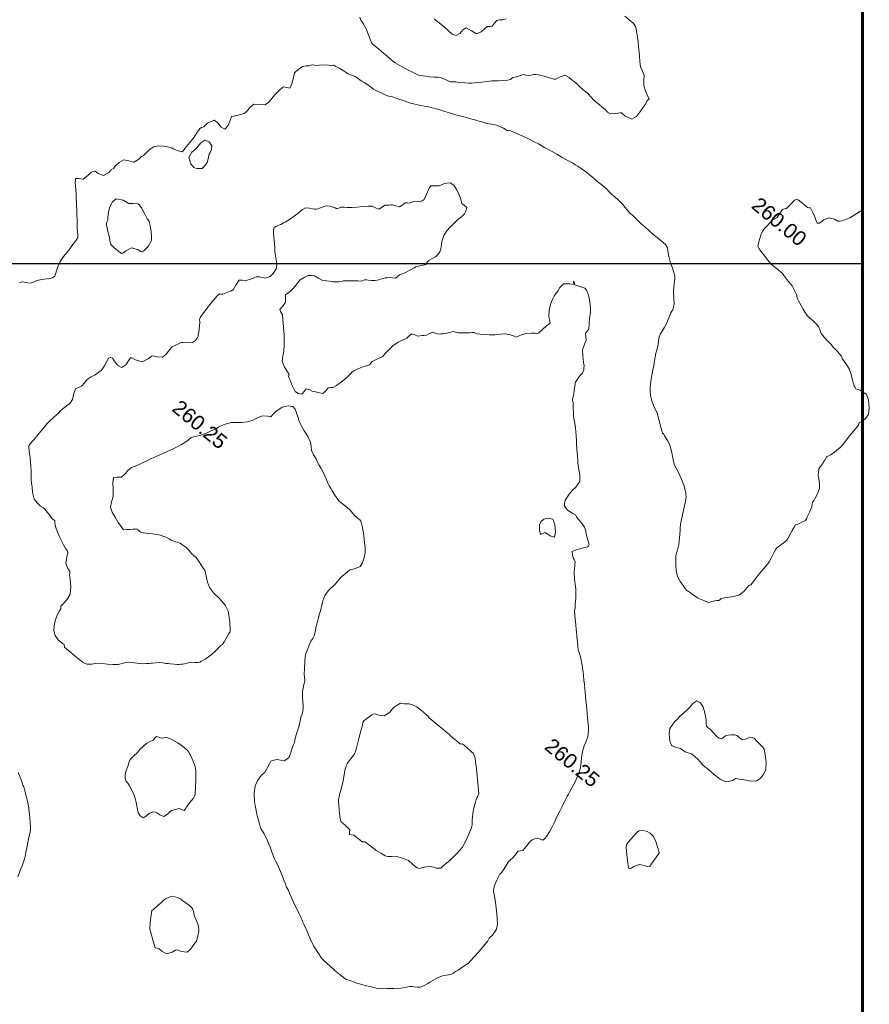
# Model space of a CAD drawing. Header units: millimetres. Extents: x -1567 to 968, y -503 to 481.
# Tile 11 of 49: x -1192 to -1163, y 1 to 34. Entities that reach past the tile are written whole.
import ezdxf

# ---------------------------------------------------------------- set-up
doc = ezdxf.new("R2010")
doc.units = ezdxf.units.MM
doc.layers.get('0').update_dxf_attribs({"lineweight": 0})
doc.layers.add('C-TOPO', color=7, linetype='Continuous')
doc.layers.add('C-TOPO-TEXT', color=7, linetype='Continuous')
doc.styles.get("Standard").update_dxf_attribs({"font": 'arial.ttf'})

# ---------------------------------------------------------------- blocks, each defined once
blk = doc.blocks.new('FXNHM')
at = {"layer": 'C-TOPO', "color": 35, "linetype": 'Continuous', "lineweight": 0, "flags": 128}
for points in [[(-1010.395, 37.153), (-1010.298, 37.106), (-1010.17, 37.062), (-1009.978, 36.987), (-1009.755, 36.868), (-1009.616, 36.786), (-1009.538, 36.754), (-1009.478, 36.73), (-1009.422, 36.73), (-1009.306, 36.73), (-1009.094, 36.73), (-1008.978, 36.73), (-1008.922, 36.73), (-1008.832, 36.728), (-1008.645, 36.725), (-1008.478, 36.73), (-1008.301, 36.76), (-1008.183, 36.786), (-1008.096, 36.802), (-1008.009, 36.818), (-1007.803, 36.865), (-1007.607, 36.915), (-1007.542, 36.952), (-1007.478, 36.992), (-1007.393, 37.037), (-1007.288, 37.097), (-1007.147, 37.203), (-1007.041, 37.286), (-1006.978, 37.325), (-1006.813, 37.372), (-1006.624, 37.432), (-1006.55, 37.486), (-1006.478, 37.544), (-1006.377, 37.611), (-1006.22, 37.715), (-1006.117, 37.786), (-1006.047, 37.855), (-1005.978, 37.925), (-1005.896, 38.005), (-1005.795, 38.104), (-1005.687, 38.215), (-1005.617, 38.286), (-1005.549, 38.357), (-1005.478, 38.425), (-1005.402, 38.491), (-1005.286, 38.594), (-1005.173, 38.708), (-1005.102, 38.786), (-1005.092, 38.839), (-1005.083, 38.892), (-1005.037, 38.954), (-1004.978, 39.03), (-1004.933, 39.111), (-1004.881, 39.19), (-1004.796, 39.241), (-1004.714, 39.286), (-1004.663, 39.353), (-1004.612, 39.42), (-1004.547, 39.474), (-1004.478, 39.522), (-1004.393, 39.562), (-1004.295, 39.603), (-1004.12, 39.677), (-1003.978, 39.738), (-1003.922, 39.786), (-1003.877, 39.914), (-1003.772, 40.08), (-1003.608, 40.112), (-1003.478, 40.103), (-1003.394, 40.112), (-1003.311, 40.119), (-1003.147, 40.108), (-1002.978, 40.097), (-1002.885, 40.1), (-1002.792, 40.101), (-1002.645, 40.077), (-1002.478, 40.052), (-1002.361, 40.05), (-1002.244, 40.052), (-1002.11, 40.052), (-1001.978, 40.052), (-1001.859, 40.044), (-1001.747, 40.055), (-1001.611, 40.179), (-1001.519, 40.286), (-1001.478, 40.327), (-1001.312, 40.316), (-1001.072, 40.38), (-1001.007, 40.554), (-1001.019, 40.786), (-1001.045, 41.053), (-1001.072, 41.193), (-1001.057, 41.286), (-1001.143, 41.327), (-1001.319, 41.413), (-1001.478, 41.513), (-1001.59, 41.653), (-1001.693, 41.786), (-1001.833, 41.867), (-1001.978, 41.942), (-1002.108, 42.059), (-1002.24, 42.196), (-1002.325, 42.286), (-1002.401, 42.364), (-1002.478, 42.44), (-1002.59, 42.544), (-1002.756, 42.696), (-1002.855, 42.786), (-1002.917, 42.841), (-1002.978, 42.888), (-1003.045, 42.908), (-1003.114, 42.923), (-1003.293, 42.923), (-1003.478, 42.923)], [(-993.077, 43.015), (-993.103, 42.932), (-993.148, 42.786), (-993.192, 42.653), (-993.24, 42.525), (-993.313, 42.381), (-993.37, 42.286), (-993.421, 42.229), (-993.478, 42.178), (-993.604, 42.156), (-993.776, 42.084), (-993.868, 41.907), (-993.896, 41.786), (-993.917, 41.725), (-993.978, 41.674), (-994.056, 41.718), (-994.174, 41.786), (-994.344, 41.873), (-994.478, 41.935), (-994.522, 41.906), (-994.566, 41.875), (-994.776, 41.874), (-994.978, 41.875), (-995.031, 41.84), (-995.066, 41.786), (-995.078, 41.602), (-995.095, 41.403), (-995.134, 41.345), (-995.172, 41.286), (-995.162, 41.131), (-995.151, 40.96), (-995.182, 40.873), (-995.214, 40.786), (-995.22, 40.671), (-995.221, 40.529), (-995.234, 40.407), (-995.235, 40.286), (-995.188, 40.15), (-995.114, 39.974), (-995.071, 39.88), (-995.046, 39.831), (-995.019, 39.786), (-994.937, 39.746), (-994.823, 39.72), (-994.613, 39.676), (-994.478, 39.647), (-994.392, 39.629), (-994.306, 39.614), (-994.142, 39.613), (-993.978, 39.614), (-993.892, 39.616), (-993.806, 39.614), (-993.649, 39.574), (-993.478, 39.529), (-993.374, 39.513), (-993.271, 39.493), (-993.111, 39.427), (-992.978, 39.365), (-992.928, 39.326), (-992.878, 39.286), (-992.784, 39.247), (-992.613, 39.179), (-992.478, 39.127), (-992.36, 39.082), (-992.239, 39.047), (-992.111, 39.038), (-991.978, 39.037), (-991.837, 39.031), (-991.701, 39.01), (-991.59, 38.945), (-991.478, 38.878), (-991.325, 38.849), (-991.121, 38.825), (-991.004, 38.812), (-990.931, 38.799), (-990.859, 38.786), (-990.665, 38.757), (-990.478, 38.726), (-990.423, 38.701), (-990.368, 38.676), (-990.226, 38.645), (-989.978, 38.562), (-989.806, 38.459), (-989.653, 38.345), (-989.578, 38.286), (-989.528, 38.254), (-989.478, 38.225), (-989.428, 38.204), (-989.378, 38.186), (-989.23, 38.245), (-988.978, 38.271), (-988.796, 38.161), (-988.609, 37.974), (-988.493, 37.786), (-988.485, 37.606), (-988.526, 37.44), (-988.554, 37.362), (-988.523, 37.286), (-988.523, 37.21), (-988.523, 37.037), (-988.523, 36.832), (-988.517, 36.652), (-988.511, 36.495), (-988.518, 36.326), (-988.566, 36.06), (-988.606, 35.914), (-988.637, 35.85), (-988.665, 35.786), (-988.643, 35.606), (-988.617, 35.425), (-988.618, 35.355), (-988.614, 35.286), (-988.561, 35.203), (-988.478, 35.094), (-988.398, 35.025), (-988.28, 34.925), (-988.17, 34.786), (-988.102, 34.609), (-988.07, 34.447), (-988.062, 34.37), (-988.06, 34.286), (-988.023, 34.224), (-987.978, 34.143), (-987.924, 33.961), (-987.877, 33.786), (-987.859, 33.72), (-987.847, 33.655), (-987.912, 33.502), (-987.978, 33.364), (-988.01, 33.318), (-987.999, 33.231), (-987.978, 33.099), (-987.939, 32.921), (-987.908, 32.786), (-987.908, 32.716), (-987.942, 32.577), (-987.978, 32.429), (-987.994, 32.372), (-988.006, 32.314), (-987.995, 32.237), (-987.978, 32.144), (-987.933, 31.954), (-987.893, 31.786), (-987.893, 31.701), (-987.893, 31.494), (-987.893, 31.286), (-987.893, 31.201), (-987.888, 30.992), (-987.884, 30.786), (-987.915, 30.724), (-987.915, 30.64), (-987.924, 30.463), (-987.962, 30.286), (-988.073, 30.115), (-988.187, 29.996), (-988.295, 29.867), (-988.361, 29.786), (-988.37, 29.737), (-988.379, 29.687), (-988.425, 29.643), (-988.478, 29.592), (-988.53, 29.51), (-988.607, 29.415), (-988.802, 29.344), (-988.978, 29.296), (-989.046, 29.29), (-989.115, 29.286), (-989.284, 29.27), (-989.448, 29.256), (-989.503, 29.27), (-989.559, 29.286), (-989.639, 29.301), (-989.801, 29.341), (-989.978, 29.417), (-990.141, 29.548), (-990.279, 29.696), (-990.356, 29.786), (-990.42, 29.859), (-990.478, 29.937), (-990.536, 30.072), (-990.638, 30.286), (-990.763, 30.475), (-990.907, 30.673), (-990.978, 30.767), (-991.013, 30.822), (-991.057, 30.905), (-991.153, 31.088), (-991.258, 31.286), (-991.354, 31.464), (-991.435, 31.612), (-991.478, 31.685), (-991.527, 31.737), (-991.579, 31.786), (-991.651, 31.841), (-991.797, 31.943), (-991.978, 32.053), (-992.18, 32.149), (-992.362, 32.221), (-992.443, 32.251), (-992.499, 32.286), (-992.623, 32.382), (-992.851, 32.558), (-992.978, 32.656), (-993.058, 32.706), (-993.165, 32.744), (-993.284, 32.786), (-993.363, 32.818), (-993.423, 32.841), (-993.478, 32.842), (-993.553, 32.895), (-993.672, 32.98), (-993.837, 33.1), (-993.978, 33.202), (-994.046, 33.245), (-994.116, 33.286), (-994.254, 33.345), (-994.478, 33.469), (-994.604, 33.572), (-994.704, 33.676), (-994.796, 33.786), (-994.906, 33.943), (-994.978, 34.067), (-995.037, 34.176), (-995.094, 34.286), (-995.171, 34.421), (-995.252, 34.561), (-995.32, 34.676), (-995.38, 34.786), (-995.429, 34.899), (-995.478, 35.012), (-995.563, 35.154), (-995.64, 35.286), (-995.671, 35.393), (-995.693, 35.502), (-995.715, 35.627), (-995.745, 35.786), (-995.812, 36.012), (-995.862, 36.17), (-995.868, 36.228), (-995.876, 36.286), (-995.915, 36.371), (-995.978, 36.482), (-996.094, 36.6), (-996.264, 36.786), (-996.395, 36.993), (-996.478, 37.132), (-996.56, 37.214), (-996.65, 37.286), (-996.783, 37.363), (-996.978, 37.482), (-997.132, 37.601), (-997.277, 37.724), (-997.353, 37.786), (-997.414, 37.814), (-997.478, 37.835), (-997.569, 37.837), (-997.755, 37.836), (-997.978, 37.837), (-998.205, 37.842), (-998.395, 37.848), (-998.478, 37.851), (-998.543, 37.851), (-998.656, 37.86), (-998.861, 37.875), (-998.978, 37.884), (-999.076, 37.884), (-999.263, 37.918), (-999.478, 37.957), (-999.575, 37.97), (-999.671, 37.979), (-999.818, 37.982), (-999.978, 37.985), (-1000.091, 37.999), (-1000.204, 38.012), (-1000.341, 38.014), (-1000.478, 38.012), (-1000.591, 38.012), (-1000.704, 38.012), (-1000.841, 38.012), (-1000.978, 38.012), (-1001.091, 38.014), (-1001.204, 38.012), (-1001.352, 37.993), (-1001.478, 37.974), (-1001.564, 37.967), (-1001.65, 37.958), (-1001.825, 37.921), (-1001.978, 37.887), (-1002.067, 37.875), (-1002.272, 37.84), (-1002.478, 37.804), (-1002.57, 37.786), (-1002.745, 37.755), (-1002.915, 37.724), (-1002.978, 37.712), (-1003.141, 37.675), (-1003.325, 37.633), (-1003.402, 37.617), (-1003.478, 37.6), (-1003.579, 37.568), (-1003.717, 37.525), (-1003.871, 37.486), (-1003.978, 37.458), (-1004.032, 37.426), (-1004.086, 37.394), (-1004.232, 37.362), (-1004.478, 37.291), (-1004.687, 37.189), (-1004.81, 37.118), (-1004.894, 37.084), (-1004.978, 37.05), (-1005.064, 37.008), (-1005.156, 36.964), (-1005.33, 36.89), (-1005.478, 36.829), (-1005.564, 36.786), (-1005.697, 36.72), (-1005.842, 36.65), (-1005.91, 36.623), (-1005.978, 36.597), (-1006.131, 36.535), (-1006.299, 36.466), (-1006.404, 36.419), (-1006.478, 36.386), (-1006.543, 36.351), (-1006.607, 36.323), (-1006.688, 36.286), (-1006.783, 36.229), (-1006.869, 36.177), (-1006.923, 36.152), (-1006.978, 36.127), (-1007.067, 36.077), (-1007.2, 36.008), (-1007.363, 35.948), (-1007.478, 35.91), (-1007.568, 35.877), (-1007.686, 35.833), (-1007.809, 35.786), (-1007.868, 35.753), (-1007.917, 35.725), (-1007.978, 35.698), (-1008.128, 35.658), (-1008.304, 35.613), (-1008.391, 35.592), (-1008.478, 35.575), (-1008.608, 35.571), (-1008.757, 35.565), (-1008.868, 35.543), (-1008.978, 35.52), (-1009.091, 35.517), (-1009.203, 35.511), (-1009.357, 35.461), (-1009.478, 35.417), (-1009.542, 35.415), (-1009.606, 35.414), (-1009.799, 35.381), (-1009.978, 35.348), (-1010.029, 35.338), (-1010.069, 35.286), (-1010.174, 35.221), (-1010.318, 35.126), (-1010.412, 35.032), (-1010.478, 34.961), (-1010.533, 34.928), (-1010.587, 34.895), (-1010.63, 34.843), (-1010.673, 34.786), (-1010.741, 34.719), (-1010.818, 34.626), (-1010.869, 34.456), (-1010.894, 34.286), (-1010.85, 34.195), (-1010.795, 34.104), (-1010.728, 33.941), (-1010.692, 33.786), (-1010.782, 33.739), (-1010.882, 33.69), (-1010.911, 33.539), (-1010.932, 33.286), (-1010.936, 33.114), (-1010.937, 32.955), (-1010.978, 32.814), (-1011.139, 32.691), (-1011.285, 32.593), (-1011.316, 32.413), (-1011.308, 32.286), (-1011.318, 32.213), (-1011.333, 32.141), (-1011.406, 32.029), (-1011.478, 31.929), (-1011.511, 31.889), (-1011.542, 31.851), (-1011.601, 31.786), (-1011.558, 31.682), (-1011.491, 31.478), (-1011.503, 31.311), (-1011.637, 31.285), (-1011.82, 31.328), (-1011.978, 31.311), (-1012.081, 31.086), (-1012.101, 30.909), (-1012.139, 30.848), (-1012.173, 30.786), (-1012.152, 30.611), (-1012.125, 30.433), (-1012.124, 30.36), (-1012.125, 30.286), (-1012.125, 30.11), (-1012.125, 29.933), (-1012.12, 29.857), (-1012.125, 29.786), (-1012.25, 29.729), (-1012.375, 29.683), (-1012.427, 29.678), (-1012.478, 29.673), (-1012.576, 29.627), (-1012.729, 29.537), (-1012.861, 29.447), (-1012.978, 29.311), (-1013.028, 29.142), (-1013.049, 28.956), (-1013.055, 28.863), (-1013.088, 28.786), (-1013.098, 28.663), (-1013.164, 28.472), (-1013.319, 28.398), (-1013.478, 28.315), (-1013.537, 28.152), (-1013.558, 27.965), (-1013.562, 27.87), (-1013.588, 27.786), (-1013.596, 27.657), (-1013.664, 27.472), (-1013.85, 27.404), (-1013.978, 27.397), (-1014.038, 27.346), (-1014.062, 27.286), (-1014.078, 27.134), (-1014.126, 26.934), (-1014.246, 26.856), (-1014.338, 26.786), (-1014.251, 26.664), (-1014.08, 26.494), (-1013.978, 26.397), (-1013.936, 26.342), (-1013.893, 26.286), (-1013.779, 26.159), (-1013.583, 25.942), (-1013.478, 25.825), (-1013.439, 25.786), (-1013.341, 25.672), (-1013.19, 25.498), (-1013.077, 25.382), (-1012.999, 25.286), (-1012.982, 25.183), (-1012.978, 25.075), (-1012.97, 24.949), (-1012.961, 24.786), (-1012.962, 24.656), (-1012.962, 24.487), (-1012.939, 24.286), (-1012.876, 24.069), (-1012.803, 23.884), (-1012.767, 23.786), (-1012.787, 23.706), (-1012.82, 23.629), (-1012.9, 23.55), (-1012.978, 23.479), (-1013.022, 23.423), (-1013.063, 23.371), (-1013.102, 23.329), (-1013.141, 23.286), (-1013.18, 23.191), (-1013.255, 23.063), (-1013.383, 22.987), (-1013.478, 22.946), (-1013.516, 22.898), (-1013.546, 22.854)], [(-1002.978, 10.02), (-1002.799, 9.922), (-1002.647, 9.831), (-1002.575, 9.786), (-1002.526, 9.764), (-1002.478, 9.741), (-1002.401, 9.683), (-1002.289, 9.597), (-1002.116, 9.47), (-1001.978, 9.368), (-1001.937, 9.328), (-1001.896, 9.286), (-1001.785, 9.175), (-1001.588, 8.979), (-1001.478, 8.868), (-1001.444, 8.828), (-1001.411, 8.786), (-1001.376, 8.722), (-1001.335, 8.643), (-1001.266, 8.506), (-1001.154, 8.286), (-1001.047, 8.095), (-1000.978, 7.973), (-1000.93, 7.868), (-1000.895, 7.786), (-1000.876, 7.727), (-1000.858, 7.666), (-1000.814, 7.532), (-1000.73, 7.286)], [(-1008.415, 38.723), (-1008.342, 38.725), (-1008.176, 38.729), (-1007.978, 38.735), (-1007.789, 38.725), (-1007.617, 38.715), (-1007.478, 38.765), (-1007.424, 38.896), (-1007.428, 39.055), (-1007.379, 39.188), (-1007.18, 39.221), (-1006.978, 39.253), (-1006.901, 39.398), (-1006.873, 39.568), (-1006.859, 39.667), (-1006.796, 39.727), (-1006.736, 39.786), (-1006.742, 39.899), (-1006.736, 40.044), (-1006.736, 40.044), (-1006.723, 40.068), (-1006.679, 40.113), (-1006.594, 40.181), (-1006.532, 40.286)]]:
    blk.add_lwpolyline(points, dxfattribs=at)
for points in [[(-990.478, 24.971), (-990.495, 24.985), (-990.545, 25.026), (-990.644, 25.106), (-990.78, 25.214), (-990.873, 25.286), (-990.926, 25.312), (-990.978, 25.339), (-991.1, 25.458), (-991.311, 25.67), (-991.426, 25.786), (-991.478, 25.839), (-991.595, 25.954), (-991.807, 26.166), (-991.926, 26.286), (-991.952, 26.331), (-991.978, 26.377), (-992.043, 26.47), (-992.169, 26.646), (-992.276, 26.786), (-992.375, 26.89), (-992.478, 26.989), (-992.617, 27.119), (-992.776, 27.286), (-992.908, 27.482), (-992.978, 27.595), (-993.044, 27.625), (-993.112, 27.653), (-993.198, 27.709), (-993.272, 27.786), (-993.2, 27.921), (-993.057, 28.127), (-992.978, 28.241), (-992.975, 28.292), (-992.978, 28.341), (-993.08, 28.409), (-993.246, 28.519), (-993.359, 28.614), (-993.478, 28.694), (-993.633, 28.738), (-993.818, 28.772), (-993.911, 28.786), (-993.978, 28.82), (-994.082, 28.798), (-994.291, 28.776), (-994.478, 28.822), (-994.567, 28.984), (-994.594, 29.181), (-994.596, 29.286), (-994.597, 29.345), (-994.596, 29.405), (-994.574, 29.548), (-994.596, 29.786), (-994.716, 29.942), (-994.881, 30.085), (-994.978, 30.163), (-995.035, 30.225), (-995.092, 30.286), (-995.2, 30.394), (-995.376, 30.57), (-995.478, 30.673), (-995.519, 30.729), (-995.56, 30.786), (-995.671, 30.9), (-995.864, 31.093), (-995.978, 31.205), (-996.036, 31.245), (-996.094, 31.286), (-996.199, 31.399), (-996.376, 31.592), (-996.478, 31.703), (-996.527, 31.744), (-996.572, 31.786), (-996.598, 31.856), (-996.627, 31.935), (-996.724, 32.062), (-996.848, 32.286), (-996.873, 32.532), (-996.864, 32.672), (-996.882, 32.73), (-996.904, 32.786), (-996.938, 32.843), (-996.978, 32.901), (-997.067, 32.98), (-997.232, 33.133), (-997.364, 33.286), (-997.437, 33.478), (-997.478, 33.619), (-997.57, 33.712), (-997.645, 33.786), (-997.652, 33.874), (-997.656, 33.964), (-997.765, 34.124), (-997.883, 34.286), (-997.93, 34.37), (-997.978, 34.452), (-998.069, 34.549), (-998.215, 34.694), (-998.312, 34.786), (-998.396, 34.842), (-998.478, 34.888), (-998.56, 34.927), (-998.644, 34.952), (-998.817, 34.883), (-998.978, 34.817), (-999.04, 34.862), (-999.092, 34.9), (-999.061, 34.846), (-999.027, 34.786), (-999.14, 34.725), (-999.29, 34.598), (-999.311, 34.426), (-999.29, 34.286), (-999.281, 34.181), (-999.267, 34.076), (-999.244, 33.95), (-999.193, 33.786), (-999.086, 33.591), (-998.978, 33.437), (-998.876, 33.351), (-998.802, 33.286), (-998.809, 33.213), (-998.828, 33.136), (-998.851, 32.952), (-998.874, 32.786), (-998.91, 32.718), (-998.978, 32.682), (-999.067, 32.614), (-999.193, 32.501), (-999.278, 32.375), (-999.328, 32.286), (-999.351, 32.233), (-999.377, 32.185), (-999.426, 32.172), (-999.478, 32.162), (-999.576, 32.119), (-999.726, 32.035), (-999.839, 31.927), (-999.978, 31.788), (-1000.135, 31.66), (-1000.259, 31.568), (-1000.392, 31.474), (-1000.478, 31.418), (-1000.53, 31.404), (-1000.582, 31.39), (-1000.629, 31.343), (-1000.682, 31.286), (-1000.76, 31.223), (-1000.846, 31.154), (-1000.911, 31.095), (-1000.978, 31.039), (-1001.064, 31.002), (-1001.151, 30.959), (-1001.216, 30.87), (-1001.268, 30.786), (-1001.324, 30.729), (-1001.373, 30.682), (-1001.421, 30.631), (-1001.478, 30.577), (-1001.573, 30.544), (-1001.682, 30.49), (-1001.735, 30.381), (-1001.768, 30.286), (-1001.823, 30.229), (-1001.873, 30.182), (-1001.921, 30.131), (-1001.978, 30.077), (-1002.082, 30.048), (-1002.192, 30.001), (-1002.21, 29.896), (-1002.214, 29.786), (-1002.257, 29.699), (-1002.304, 29.612), (-1002.357, 29.488), (-1002.418, 29.286), (-1002.439, 29.092), (-1002.448, 28.886), (-1002.451, 28.786), (-1002.478, 28.723), (-1002.546, 28.58), (-1002.615, 28.424), (-1002.615, 28.355), (-1002.615, 28.286), (-1002.67, 28.196), (-1002.754, 28.063), (-1002.844, 27.897), (-1002.9, 27.786), (-1002.913, 27.721), (-1002.919, 27.646), (-1002.935, 27.477), (-1002.965, 27.286), (-1003.031, 27.032), (-1003.083, 26.891), (-1003.143, 26.839), (-1003.199, 26.786), (-1003.195, 26.669), (-1003.215, 26.523), (-1003.361, 26.437), (-1003.478, 26.397), (-1003.54, 26.348), (-1003.635, 26.331), (-1003.748, 26.286), (-1003.747, 26.174), (-1003.748, 26.056), (-1003.848, 25.993), (-1003.978, 25.97), (-1004.186, 26.065), (-1004.356, 26.164), (-1004.423, 26.193), (-1004.478, 26.217), (-1004.509, 26.286), (-1004.609, 26.32), (-1004.81, 26.395), (-1004.978, 26.489), (-1005.073, 26.627), (-1005.15, 26.786), (-1005.27, 26.946), (-1005.406, 27.114), (-1005.478, 27.199), (-1005.52, 27.243), (-1005.562, 27.286), (-1005.675, 27.4), (-1005.871, 27.597), (-1005.978, 27.703), (-1006.034, 27.731), (-1006.096, 27.752), (-1006.164, 27.786), (-1006.158, 27.924), (-1006.164, 28.101), (-1006.251, 28.2), (-1006.327, 28.286), (-1006.306, 28.388), (-1006.27, 28.495), (-1006.267, 28.64), (-1006.27, 28.786), (-1006.27, 28.895), (-1006.263, 29.002), (-1006.218, 29.149), (-1006.154, 29.286), (-1006.074, 29.358), (-1005.978, 29.413), (-1005.823, 29.442), (-1005.664, 29.472), (-1005.557, 29.538), (-1005.478, 29.596), (-1005.42, 29.632), (-1005.362, 29.67), (-1005.293, 29.724), (-1005.218, 29.786), (-1005.162, 29.85), (-1005.106, 29.914), (-1005.043, 29.971), (-1004.978, 30.027), (-1004.911, 30.086), (-1004.839, 30.147), (-1004.735, 30.222), (-1004.648, 30.286), (-1004.618, 30.341), (-1004.587, 30.395), (-1004.535, 30.432), (-1004.478, 30.468), (-1004.397, 30.522), (-1004.293, 30.602), (-1004.213, 30.705), (-1004.16, 30.786), (-1004.124, 30.842), (-1004.087, 30.895), (-1004.035, 30.944), (-1003.978, 30.993), (-1003.892, 31.049), (-1003.807, 31.115), (-1003.79, 31.199), (-1003.777, 31.286), (-1003.728, 31.374), (-1003.668, 31.476), (-1003.595, 31.651), (-1003.543, 31.786), (-1003.527, 31.836), (-1003.478, 31.919), (-1003.397, 32.013), (-1003.314, 32.122), (-1003.322, 32.203), (-1003.333, 32.286), (-1003.283, 32.392), (-1003.225, 32.533), (-1003.213, 32.66), (-1003.228, 32.786), (-1003.288, 32.903), (-1003.39, 33.075), (-1003.47, 33.278), (-1003.495, 33.459), (-1003.488, 33.61), (-1003.471, 33.779), (-1003.448, 33.977), (-1003.42, 34.142), (-1003.406, 34.215), (-1003.401, 34.286), (-1003.425, 34.384), (-1003.478, 34.497), (-1003.578, 34.501), (-1003.688, 34.497), (-1003.801, 34.577), (-1003.978, 34.689), (-1004.134, 34.752), (-1004.301, 34.798), (-1004.45, 34.786), (-1004.577, 34.64), (-1004.663, 34.471), (-1004.804, 34.351), (-1004.891, 34.286), (-1004.882, 34.19), (-1004.825, 33.997), (-1004.77, 33.786), (-1004.789, 33.706), (-1004.823, 33.631), (-1004.898, 33.588), (-1004.978, 33.542), (-1005.027, 33.456), (-1005.068, 33.377), (-1005.126, 33.332), (-1005.182, 33.286), (-1005.207, 33.185), (-1005.254, 33.062), (-1005.377, 32.999), (-1005.478, 32.965), (-1005.521, 32.919), (-1005.562, 32.87), (-1005.619, 32.831), (-1005.676, 32.786), (-1005.697, 32.68), (-1005.744, 32.553), (-1005.854, 32.514), (-1005.978, 32.484), (-1006.084, 32.402), (-1006.207, 32.286), (-1006.366, 32.128), (-1006.478, 32.015), (-1006.541, 31.964), (-1006.605, 31.914), (-1006.688, 31.85), (-1006.766, 31.786), (-1006.807, 31.717), (-1006.847, 31.655), (-1006.911, 31.636), (-1006.978, 31.621), (-1007.073, 31.577), (-1007.191, 31.499), (-1007.269, 31.378), (-1007.313, 31.286), (-1007.347, 31.238), (-1007.383, 31.191), (-1007.43, 31.155), (-1007.478, 31.121), (-1007.577, 31.074), (-1007.691, 30.999), (-1007.727, 30.894), (-1007.745, 30.786), (-1007.764, 30.69), (-1007.785, 30.593), (-1007.831, 30.424), (-1007.871, 30.286), (-1007.902, 30.21), (-1007.934, 30.132), (-1007.978, 30.03), (-1008.025, 29.938), (-1008.06, 29.868), (-1008.084, 29.786), (-1008.041, 29.723), (-1007.978, 29.641), (-1007.883, 29.544), (-1007.728, 29.39), (-1007.624, 29.286), (-1007.551, 29.21), (-1007.478, 29.133), (-1007.382, 29.053), (-1007.236, 28.925), (-1007.131, 28.786), (-1007.107, 28.579), (-1007.131, 28.44), (-1007.17, 28.359), (-1007.222, 28.286), (-1007.313, 28.236), (-1007.392, 28.2), (-1007.436, 28.168), (-1007.478, 28.134), (-1007.537, 28.026), (-1007.6, 27.908), (-1007.643, 27.845), (-1007.69, 27.786), (-1007.777, 27.738), (-1007.863, 27.672), (-1007.841, 27.47), (-1007.807, 27.286), (-1007.831, 27.227), (-1007.86, 27.169), (-1007.918, 27.059), (-1007.978, 26.954), (-1008.028, 26.917), (-1008.074, 26.882), (-1008.092, 26.786), (-1008.092, 26.595), (-1008.092, 26.4), (-1008.092, 26.343), (-1008.092, 26.286), (-1008.081, 26.08), (-1008.069, 25.877), (-1008.044, 25.786), (-1007.978, 25.719), (-1007.91, 25.621), (-1007.786, 25.433), (-1007.708, 25.286), (-1007.693, 25.154), (-1007.722, 25.03), (-1007.862, 24.904), (-1007.978, 24.829), (-1008.019, 24.786), (-1008.089, 24.645), (-1008.165, 24.473), (-1008.167, 24.38), (-1008.165, 24.286), (-1008.162, 24.158), (-1008.195, 24.004), (-1008.355, 23.885), (-1008.478, 23.827), (-1008.508, 23.786), (-1008.529, 23.649), (-1008.628, 23.436), (-1008.841, 23.339), (-1008.978, 23.319), (-1009.021, 23.286), (-1009.003, 23.19), (-1008.988, 22.998), (-1009.036, 22.844), (-1009.194, 22.816), (-1009.383, 22.856), (-1009.478, 22.885), (-1009.548, 22.857), (-1009.582, 22.786), (-1009.562, 22.701), (-1009.526, 22.518), (-1009.514, 22.322), (-1009.573, 22.077), (-1009.63, 21.938), (-1009.654, 21.863), (-1009.675, 21.786), (-1009.674, 21.651), (-1009.682, 21.491), (-1009.74, 21.387), (-1009.787, 21.286), (-1009.713, 21.101), (-1009.632, 20.94), (-1009.62, 20.864), (-1009.616, 20.786), (-1009.647, 20.649), (-1009.684, 20.492), (-1009.694, 20.389), (-1009.703, 20.286), (-1009.721, 20.175), (-1009.741, 20.049), (-1009.76, 19.91), (-1009.773, 19.786), (-1009.775, 19.684), (-1009.773, 19.582), (-1009.774, 19.436), (-1009.773, 19.286), (-1009.77, 19.18), (-1009.766, 19.074), (-1009.78, 18.943), (-1009.765, 18.786), (-1009.639, 18.639), (-1009.478, 18.499), (-1009.371, 18.394), (-1009.266, 18.286), (-1009.167, 18.175), (-1009.06, 18.048), (-1008.978, 17.956), (-1008.89, 17.869), (-1008.798, 17.786), (-1008.661, 17.649), (-1008.478, 17.512), (-1008.289, 17.469), (-1008.159, 17.467), (-1008.068, 17.476), (-1007.978, 17.483), (-1007.765, 17.433), (-1007.576, 17.384), (-1007.478, 17.395), (-1007.429, 17.346), (-1007.368, 17.286), (-1007.294, 17.239), (-1007.149, 17.156), (-1006.978, 17.066), (-1006.726, 16.951), (-1006.588, 16.896), (-1006.529, 16.884), (-1006.478, 16.874), (-1006.429, 16.836), (-1006.373, 16.699), (-1006.256, 16.508), (-1006.093, 16.43), (-1005.978, 16.397), (-1005.94, 16.343), (-1005.903, 16.286), (-1005.804, 16.197), (-1005.62, 16.012), (-1005.478, 15.802), (-1005.441, 15.581), (-1005.452, 15.38), (-1005.465, 15.286), (-1005.407, 15.215), (-1005.395, 15.138), (-1005.36, 14.972), (-1005.293, 14.786), (-1005.207, 14.627), (-1005.109, 14.494), (-1004.978, 14.394), (-1004.8, 14.349), (-1004.63, 14.35), (-1004.549, 14.357), (-1004.478, 14.3), (-1004.392, 14.295), (-1004.203, 14.292), (-1003.987, 14.295), (-1003.806, 14.295), (-1003.66, 14.299), (-1003.526, 14.335), (-1003.396, 14.446), (-1003.277, 14.585), (-1003.134, 14.688), (-1002.987, 14.786), (-1002.839, 14.893), (-1002.703, 15.011), (-1002.594, 15.151), (-1002.482, 15.286), (-1002.31, 15.404), (-1002.173, 15.482), (-1002.054, 15.577), (-1001.978, 15.642), (-1001.94, 15.676), (-1001.903, 15.711), (-1001.868, 15.749), (-1001.834, 15.786), (-1001.756, 15.865), (-1001.653, 15.961), (-1001.56, 16.018), (-1001.478, 16.064), (-1001.413, 16.11), (-1001.348, 16.156), (-1001.243, 16.224), (-1001.149, 16.286), (-1001.109, 16.331), (-1001.069, 16.377), (-1001.023, 16.417), (-1000.978, 16.457), (-1000.922, 16.537), (-1000.838, 16.646), (-1000.729, 16.73), (-1000.649, 16.786), (-1000.616, 16.84), (-1000.588, 16.896), (-1000.542, 17.023), (-1000.478, 17.259), (-1000.45, 17.454), (-1000.433, 17.646), (-1000.427, 17.735), (-1000.403, 17.786), (-1000.422, 17.898), (-1000.458, 18.102), (-1000.478, 18.215), (-1000.485, 18.286), (-1000.572, 18.391), (-1000.765, 18.602), (-1000.978, 18.779), (-1001.187, 18.867), (-1001.378, 18.911), (-1001.478, 18.926), (-1001.554, 18.933), (-1001.631, 18.939), (-1001.763, 18.946), (-1001.978, 18.994), (-1002.146, 19.093), (-1002.312, 19.219), (-1002.394, 19.286), (-1002.437, 19.321), (-1002.478, 19.352), (-1002.563, 19.371), (-1002.662, 19.402), (-1002.847, 19.459), (-1002.978, 19.494), (-1003.083, 19.497), (-1003.189, 19.497), (-1003.33, 19.519), (-1003.478, 19.539), (-1003.592, 19.532), (-1003.705, 19.513), (-1003.861, 19.455), (-1003.978, 19.406), (-1004.032, 19.4), (-1004.086, 19.394), (-1004.213, 19.365), (-1004.44, 19.286), (-1004.632, 19.17), (-1004.765, 19.074), (-1004.885, 19), (-1004.978, 18.951), (-1005.062, 18.953), (-1005.143, 18.951), (-1005.238, 18.868), (-1005.32, 18.786), (-1005.364, 18.749), (-1005.406, 18.714), (-1005.478, 18.645), (-1005.575, 18.667), (-1005.774, 18.722), (-1005.968, 18.786), (-1006.156, 18.853), (-1006.309, 18.956), (-1006.399, 19.111), (-1006.473, 19.286), (-1006.616, 19.461), (-1006.789, 19.654), (-1006.87, 19.786), (-1006.781, 19.876), (-1006.666, 19.974), (-1006.641, 20.153), (-1006.645, 20.286), (-1006.632, 20.356), (-1006.615, 20.424), (-1006.546, 20.559), (-1006.478, 20.686), (-1006.459, 20.739), (-1006.442, 20.786), (-1006.411, 20.853), (-1006.376, 20.926), (-1006.296, 21.09), (-1006.199, 21.286), (-1006.1, 21.487), (-1006.015, 21.658), (-1005.978, 21.733), (-1005.95, 21.786), (-1005.901, 21.903), (-1005.809, 22.127), (-1005.749, 22.286), (-1005.731, 22.402), (-1005.707, 22.515), (-1005.625, 22.627), (-1005.503, 22.786), (-1005.389, 22.992), (-1005.322, 23.13), (-1005.285, 23.208), (-1005.249, 23.286), (-1005.213, 23.377), (-1005.17, 23.478), (-1005.103, 23.608), (-1004.978, 23.786), (-1004.843, 23.9), (-1004.701, 24.01), (-1004.58, 24.14), (-1004.478, 24.286), (-1004.392, 24.472), (-1004.314, 24.622), (-1004.166, 24.733), (-1004.069, 24.786), (-1004.069, 24.877), (-1004.051, 25.037), (-1003.978, 25.286), (-1003.85, 25.451), (-1003.721, 25.529), (-1003.601, 25.508), (-1003.478, 25.446), (-1003.361, 25.37), (-1003.235, 25.286), (-1003.088, 25.22), (-1002.978, 25.177), (-1002.892, 25.145), (-1002.806, 25.114), (-1002.658, 25.061), (-1002.478, 24.98), (-1002.379, 24.883), (-1002.28, 24.786), (-1002.125, 24.716), (-1001.978, 24.664), (-1001.868, 24.614), (-1001.757, 24.565), (-1001.63, 24.523), (-1001.478, 24.468), (-1001.284, 24.366), (-1001.141, 24.286), (-1001.05, 24.249), (-1000.978, 24.22), (-1000.93, 24.205), (-1000.882, 24.19), (-1000.7, 24.128), (-1000.478, 24.062), (-1000.367, 24.058), (-1000.254, 24.062), (-1000.128, 24.065), (-999.978, 24.062), (-999.831, 24.038), (-999.707, 24.015), (-999.59, 24.021), (-999.478, 24.015), (-999.326, 23.916), (-999.167, 23.786), (-999.071, 23.694), (-998.978, 23.597), (-998.89, 23.522), (-998.778, 23.424), (-998.667, 23.286), (-998.573, 23.121), (-998.509, 22.955), (-998.494, 22.802), (-998.591, 22.619), (-998.692, 22.5), (-998.715, 22.395), (-998.73, 22.286), (-998.75, 22.18), (-998.766, 22.074), (-998.766, 21.924), (-998.766, 21.786), (-998.78, 21.695), (-998.795, 21.604), (-998.806, 21.476), (-998.795, 21.286), (-998.726, 21.097), (-998.66, 20.968), (-998.618, 20.877), (-998.575, 20.786), (-998.53, 20.687), (-998.478, 20.573), (-998.424, 20.449), (-998.348, 20.286), (-998.255, 20.12), (-998.191, 19.999), (-998.175, 19.894), (-998.164, 19.786), (-998.122, 19.643), (-998.056, 19.438), (-998.02, 19.328), (-997.978, 19.25), (-997.894, 19.136), (-997.737, 18.925), (-997.63, 18.786), (-997.553, 18.711), (-997.478, 18.634), (-997.412, 18.494), (-997.298, 18.286), (-997.178, 18.146), (-997.054, 18.024), (-996.978, 17.95), (-996.915, 17.87), (-996.859, 17.786), (-996.821, 17.691), (-996.784, 17.592), (-996.719, 17.471), (-996.626, 17.286), (-996.533, 17.055), (-996.478, 16.908), (-996.436, 16.843), (-996.4, 16.786), (-996.389, 16.737), (-996.38, 16.688), (-996.337, 16.59), (-996.262, 16.412), (-996.22, 16.286), (-996.235, 16.182), (-996.278, 16.086), (-996.384, 16.016), (-996.478, 15.968), (-996.526, 15.92), (-996.566, 15.875), (-996.613, 15.786), (-996.592, 15.665), (-996.551, 15.453), (-996.529, 15.338), (-996.552, 15.286), (-996.556, 15.202), (-996.546, 15.013), (-996.495, 14.804), (-996.353, 14.588), (-996.17, 14.384), (-996.073, 14.286), (-996.026, 14.249), (-995.978, 14.212), (-995.834, 14.101), (-995.661, 13.97), (-995.558, 13.897), (-995.478, 13.845), (-995.419, 13.815), (-995.358, 13.786), (-995.221, 13.737), (-994.978, 13.635), (-994.75, 13.509), (-994.62, 13.428), (-994.548, 13.387), (-994.478, 13.349), (-994.408, 13.317), (-994.337, 13.286), (-994.206, 13.224), (-993.978, 13.111), (-993.814, 13.024), (-993.671, 12.946), (-993.597, 12.906), (-993.537, 12.871), (-993.478, 12.837), (-993.419, 12.812), (-993.359, 12.786), (-993.265, 12.738), (-993.101, 12.652), (-992.978, 12.59), (-992.872, 12.544), (-992.766, 12.499), (-992.599, 12.42), (-992.478, 12.361), (-992.422, 12.343), (-992.374, 12.317), (-992.316, 12.286), (-992.197, 12.228), (-991.978, 12.12), (-991.767, 12.013), (-991.64, 11.948), (-991.56, 11.91), (-991.478, 11.874), (-991.343, 11.832), (-991.191, 11.786), (-991.063, 11.748), (-990.978, 11.723), (-990.914, 11.722), (-990.8, 11.716), (-990.594, 11.705), (-990.478, 11.699), (-990.391, 11.699), (-990.183, 11.699), (-989.978, 11.699), (-989.91, 11.719), (-989.837, 11.747), (-989.735, 11.786), (-989.624, 11.823), (-989.542, 11.85), (-989.478, 11.879), (-989.365, 11.931), (-989.201, 12.009), (-989.069, 12.074), (-988.978, 12.12), (-988.921, 12.145), (-988.865, 12.173), (-988.815, 12.226), (-988.761, 12.286), (-988.655, 12.363), (-988.478, 12.501), (-988.298, 12.673), (-988.192, 12.786), (-988.149, 12.85), (-988.104, 12.912), (-988.043, 12.958), (-987.978, 13.001), (-987.895, 13.053), (-987.809, 13.118), (-987.768, 13.199), (-987.734, 13.286), (-987.7, 13.377), (-987.664, 13.472), (-987.599, 13.641), (-987.542, 13.786), (-987.511, 13.838), (-987.478, 13.889), (-987.393, 13.987), (-987.298, 14.106), (-987.263, 14.195), (-987.234, 14.286), (-987.199, 14.378), (-987.164, 14.472), (-987.117, 14.643), (-987.08, 14.786), (-987.076, 14.884), (-987.065, 15.087), (-987.053, 15.286), (-987.053, 15.361), (-987.053, 15.572), (-987.053, 15.786), (-987.065, 15.836), (-987.077, 15.885), (-987.056, 16.032), (-987.077, 16.286), (-987.164, 16.435), (-987.302, 16.583), (-987.478, 16.758), (-987.691, 16.962), (-987.888, 17.134), (-987.978, 17.211), (-988.025, 17.286), (-988.051, 17.334), (-988.077, 17.385), (-988.128, 17.572), (-988.179, 17.786), (-988.18, 17.887), (-988.179, 17.987), (-988.2, 18.133), (-988.219, 18.286), (-988.208, 18.394), (-988.194, 18.503), (-988.199, 18.657), (-988.198, 18.786), (-988.148, 18.846), (-988.097, 18.906), (-988.091, 19.102), (-988.092, 19.286), (-988.076, 19.384), (-988.039, 19.459), (-987.978, 19.546), (-987.882, 19.574), (-987.795, 19.603), (-987.778, 19.689), (-987.779, 19.786), (-987.8, 19.965), (-987.826, 20.134), (-987.847, 20.21), (-987.869, 20.286), (-987.901, 20.415), (-987.951, 20.619), (-987.978, 20.729), (-987.992, 20.786), (-988.021, 20.911), (-988.074, 21.144), (-988.106, 21.286), (-988.119, 21.363), (-988.132, 21.441), (-988.166, 21.601), (-988.206, 21.786), (-988.231, 21.897), (-988.259, 22.006), (-988.304, 22.149), (-988.357, 22.286), (-988.415, 22.381), (-988.478, 22.473), (-988.569, 22.601), (-988.681, 22.786), (-988.754, 22.974), (-988.791, 23.1), (-988.822, 23.194), (-988.857, 23.286), (-988.911, 23.378), (-988.978, 23.473), (-989.06, 23.561), (-989.184, 23.685), (-989.285, 23.786), (-989.381, 23.883), (-989.478, 23.979), (-989.573, 24.075), (-989.69, 24.191), (-989.785, 24.286), (-989.882, 24.383), (-989.978, 24.479), (-990.074, 24.576), (-990.191, 24.693), (-990.285, 24.786), (-990.38, 24.88), (-990.478, 24.971)], [(-1011.356, 30.286), (-1011.366, 30.314), (-1011.382, 30.378), (-1011.409, 30.483), (-1011.478, 30.592), (-1011.636, 30.637), (-1011.784, 30.592), (-1011.833, 30.427), (-1011.831, 30.286), (-1011.832, 30.213), (-1011.831, 30.139), (-1011.858, 29.993), (-1011.831, 29.786), (-1011.634, 29.667), (-1011.478, 29.631), (-1011.426, 29.654), (-1011.375, 29.683), (-1011.309, 29.727), (-1011.242, 29.786), (-1011.229, 29.897), (-1011.242, 30.05), (-1011.293, 30.17), (-1011.356, 30.286)], [(-994.392, 27.7), (-994.376, 27.706), (-994.308, 27.715), (-994.168, 27.73), (-994.046, 27.786), (-994.128, 27.931), (-994.32, 28.121), (-994.478, 28.219), (-994.621, 28.146), (-994.716, 28.024), (-994.736, 27.906), (-994.716, 27.786), (-994.596, 27.642), (-994.478, 27.549), (-994.437, 27.617), (-994.392, 27.7)], [(-1011.002, 26.786), (-1011.021, 26.824), (-1011.078, 26.905), (-1011.197, 27.03), (-1011.364, 27.176), (-1011.478, 27.263), (-1011.535, 27.276), (-1011.593, 27.286), (-1011.775, 27.364), (-1011.978, 27.446), (-1012.073, 27.468), (-1012.165, 27.473), (-1012.299, 27.376), (-1012.405, 27.286), (-1012.464, 27.273), (-1012.621, 27.243), (-1012.828, 27.136), (-1012.87, 26.976), (-1012.828, 26.786), (-1012.749, 26.625), (-1012.645, 26.473), (-1012.589, 26.397), (-1012.577, 26.341), (-1012.563, 26.286), (-1012.523, 26.243), (-1012.478, 26.201), (-1012.343, 26.104), (-1012.171, 25.979), (-1012.077, 25.891), (-1011.978, 25.822), (-1011.826, 25.81), (-1011.619, 25.816), (-1011.514, 25.822), (-1011.478, 25.857), (-1011.461, 25.985), (-1011.373, 26.181), (-1011.177, 26.269), (-1011.049, 26.286), (-1011.002, 26.31), (-1010.984, 26.394), (-1010.968, 26.583), (-1011.002, 26.786)], [(-983.977, 26.786), (-983.978, 26.786), (-983.978, 26.787), (-983.978, 26.787), (-984.102, 26.804), (-984.337, 26.834), (-984.478, 26.848), (-984.544, 26.822), (-984.606, 26.786), (-984.661, 26.674), (-984.743, 26.552), (-984.864, 26.545), (-984.978, 26.552), (-985.063, 26.508), (-985.141, 26.45), (-985.217, 26.368), (-985.277, 26.286), (-985.293, 26.201), (-985.315, 26.123), (-985.391, 26.096), (-985.478, 26.085), (-985.653, 26.107), (-985.824, 26.133), (-985.903, 26.129), (-985.978, 26.133), (-986.046, 26.199), (-986.127, 26.286), (-986.214, 26.365), (-986.348, 26.476), (-986.478, 26.557), (-986.645, 26.611), (-986.782, 26.59), (-986.831, 26.428), (-986.829, 26.286), (-986.832, 26.215), (-986.836, 26.144), (-986.866, 25.959), (-986.894, 25.786), (-986.894, 25.702), (-986.916, 25.55), (-986.889, 25.286), (-986.778, 25.115), (-986.62, 24.958), (-986.478, 24.876), (-986.306, 24.918), (-986.179, 24.987), (-986.078, 24.994), (-985.978, 25.001), (-985.88, 25.042), (-985.775, 25.084), (-985.635, 25.091), (-985.478, 25.084), (-985.355, 25.061), (-985.231, 25.039), (-985.104, 25.036), (-984.978, 25.039), (-984.855, 25.039), (-984.731, 25.039), (-984.593, 25.036), (-984.478, 25.039), (-984.382, 25.063), (-984.292, 25.1), (-984.192, 25.198), (-984.118, 25.286), (-984.103, 25.341), (-984.087, 25.395), (-984.036, 25.429), (-983.978, 25.461), (-983.892, 25.509), (-983.771, 25.58), (-983.628, 25.652), (-983.486, 25.786), (-983.444, 25.929), (-983.445, 26.099), (-983.496, 26.286), (-983.641, 26.485), (-983.827, 26.656), (-983.923, 26.731), (-983.977, 26.786)], [(-984.469, 21.786), (-984.47, 21.788), (-984.475, 21.794), (-984.478, 21.798), (-984.526, 21.834), (-984.62, 21.899), (-984.812, 22.022), (-984.978, 22.103), (-985.142, 22.115), (-985.278, 22.086), (-985.402, 22.01), (-985.478, 21.94), (-985.495, 21.879), (-985.506, 21.814), (-985.51, 21.68), (-985.515, 21.452), (-985.517, 21.325), (-985.478, 21.241), (-985.357, 21.122), (-985.137, 20.907), (-985.012, 20.786), (-984.963, 20.753), (-984.919, 20.727), (-984.878, 20.786), (-984.842, 20.894), (-984.749, 21.058), (-984.586, 21.15), (-984.478, 21.186), (-984.436, 21.245), (-984.444, 21.385), (-984.46, 21.64), (-984.469, 21.777), (-984.469, 21.786)], [(-989.897, 18.286), (-989.9, 18.295), (-989.912, 18.328), (-989.939, 18.397), (-989.978, 18.482), (-990.069, 18.6), (-990.203, 18.786), (-990.298, 18.964), (-990.382, 19.144), (-990.42, 19.228), (-990.434, 19.286), (-990.45, 19.355), (-990.478, 19.441), (-990.565, 19.533), (-990.718, 19.683), (-990.823, 19.786), (-990.901, 19.864), (-990.978, 19.941), (-991.086, 20.046), (-991.245, 20.197), (-991.341, 20.286), (-991.417, 20.338), (-991.478, 20.375), (-991.567, 20.375), (-991.775, 20.381), (-991.978, 20.385), (-992.028, 20.336), (-992.146, 20.335), (-992.36, 20.335), (-992.478, 20.336), (-992.539, 20.347), (-992.633, 20.347), (-992.822, 20.347), (-992.978, 20.347), (-993.134, 20.347), (-993.323, 20.347), (-993.417, 20.347), (-993.478, 20.368), (-993.56, 20.368), (-993.771, 20.369), (-993.978, 20.368), (-994.037, 20.345), (-994.127, 20.322), (-994.239, 20.286), (-994.308, 20.228), (-994.366, 20.174), (-994.424, 20.143), (-994.478, 20.11), (-994.524, 19.987), (-994.562, 19.87), (-994.569, 19.786), (-994.571, 19.644), (-994.626, 19.434), (-994.79, 19.328), (-994.912, 19.286), (-994.948, 19.233), (-994.978, 19.176), (-995.023, 19.018), (-995.061, 18.869), (-995.041, 18.786), (-995.012, 18.731), (-994.978, 18.667), (-994.915, 18.525), (-994.806, 18.286), (-994.703, 18.075), (-994.641, 17.949), (-994.61, 17.869), (-994.584, 17.786), (-994.577, 17.574), (-994.573, 17.381), (-994.553, 17.334), (-994.532, 17.286), (-994.509, 17.219), (-994.478, 17.139), (-994.399, 17.012), (-994.267, 16.786), (-994.153, 16.542), (-994.095, 16.403), (-994.065, 16.342), (-994.037, 16.286), (-994.008, 16.242), (-993.978, 16.198), (-993.87, 16.088), (-993.677, 15.895), (-993.567, 15.786), (-993.523, 15.755), (-993.478, 15.728), (-993.274, 15.718), (-993.062, 15.702), (-993.02, 15.634), (-992.978, 15.573), (-992.914, 15.608), (-992.844, 15.652), (-992.654, 15.654), (-992.478, 15.652), (-992.405, 15.713), (-992.189, 15.726), (-991.978, 15.736), (-991.927, 15.736), (-991.752, 15.76), (-991.574, 15.786), (-991.506, 15.815), (-991.392, 15.907), (-991.223, 16.031), (-991.077, 16.097), (-990.978, 16.132), (-990.92, 16.152), (-990.861, 16.17), (-990.666, 16.165), (-990.478, 16.161), (-990.398, 16.206), (-990.351, 16.286), (-990.279, 16.376), (-990.176, 16.484), (-990.069, 16.535), (-989.978, 16.57), (-989.912, 16.62), (-989.86, 16.668), (-989.849, 16.726), (-989.842, 16.786), (-989.814, 16.927), (-989.783, 17.091), (-989.774, 17.189), (-989.767, 17.286), (-989.756, 17.414), (-989.748, 17.556), (-989.752, 17.672), (-989.764, 17.786), (-989.813, 17.995), (-989.858, 18.166), (-989.877, 18.226), (-989.897, 18.286)], [(-998.478, 14.002), (-998.501, 14.018), (-998.562, 14.054), (-998.676, 14.113), (-998.826, 14.186), (-998.921, 14.229), (-998.978, 14.255), (-999.062, 14.261), (-999.247, 14.266), (-999.447, 14.255), (-999.696, 14.204), (-999.842, 14.151), (-999.914, 14.079), (-999.978, 14.01), (-1000.065, 13.981), (-1000.141, 13.95), (-1000.151, 13.872), (-1000.154, 13.786), (-1000.193, 13.687), (-1000.245, 13.553), (-1000.276, 13.406), (-1000.294, 13.286), (-1000.295, 13.194), (-1000.294, 13.102), (-1000.315, 12.959), (-1000.327, 12.786), (-1000.291, 12.666), (-1000.239, 12.548), (-1000.192, 12.407), (-1000.141, 12.286), (-1000.064, 12.2), (-999.978, 12.134), (-999.879, 12.107), (-999.777, 12.085), (-999.644, 12.032), (-999.478, 11.951), (-999.355, 11.874), (-999.239, 11.786), (-999.103, 11.666), (-998.978, 11.571), (-998.844, 11.527), (-998.727, 11.536), (-998.68, 11.666), (-998.666, 11.786), (-998.636, 11.85), (-998.599, 11.908), (-998.541, 11.944), (-998.478, 11.973), (-998.358, 11.979), (-998.214, 12.022), (-998.171, 12.166), (-998.164, 12.286), (-998.134, 12.348), (-998.099, 12.408), (-998.046, 12.487), (-997.978, 12.567), (-997.887, 12.591), (-997.809, 12.617), (-997.814, 12.696), (-997.834, 12.786), (-997.833, 12.968), (-997.834, 13.142), (-997.856, 13.216), (-997.884, 13.286), (-997.929, 13.35), (-997.978, 13.413), (-998.042, 13.501), (-998.157, 13.654), (-998.262, 13.786), (-998.364, 13.902), (-998.478, 14.002)], [(-994.83, 9.786), (-994.841, 9.801), (-994.868, 9.832), (-994.916, 9.881), (-994.978, 9.934), (-995.129, 10.015), (-995.291, 10.099), (-995.383, 10.177), (-995.478, 10.241), (-995.621, 10.247), (-995.817, 10.236), (-995.919, 10.227), (-995.978, 10.227), (-996.101, 10.201), (-996.293, 10.102), (-996.393, 9.909), (-996.419, 9.786), (-996.419, 9.727), (-996.448, 9.558), (-996.478, 9.385), (-996.496, 9.304), (-996.417, 9.176), (-996.263, 8.938), (-996.156, 8.786), (-996.071, 8.721), (-995.978, 8.662), (-995.861, 8.58), (-995.693, 8.465), (-995.597, 8.405), (-995.538, 8.432), (-995.478, 8.463), (-995.352, 8.454), (-995.175, 8.484), (-995.063, 8.656), (-995.016, 8.786), (-994.978, 8.825), (-994.845, 8.869), (-994.671, 8.979), (-994.647, 9.149), (-994.665, 9.286), (-994.661, 9.381), (-994.665, 9.474), (-994.739, 9.629), (-994.83, 9.786)]]:
    blk.add_lwpolyline(points, close=True, dxfattribs=at)
at = {"layer": 'C-TOPO-TEXT', "color": 35, "linetype": 'Continuous', "lineweight": 0, "char_height": 0.5, "attachment_point": 5}
for s, insert in [('260.00', (-994.997, 40.894)), ('260.25', (-1005.759, 23.046)), ('260.25', (-988.7, 22.271))]:
    blk.add_mtext(s, dxfattribs=dict(at, insert=insert))

msp = doc.modelspace()

# ---------------------------------------------------------------- linework, layer by layer
at = {"color": 30, "lineweight": 60}
msp.add_line((-1163.244, -67.735), (-1163.244, 59.21), dxfattribs=at)
msp.add_line((-1163.244, 26.216), (-1163.244, -67.684))
at = {"color": 6, "lineweight": 30}
msp.add_lwpolyline([(-1163.244, 26.216), (-1237.791, 26.216), (-1237.791, -67.684), (-1163.244, -67.684)], close=True, dxfattribs=at)

# ---------------------------------------------------------------- block references
at = {"rotation": 320.3726000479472}
msp.add_blockref('FXNHM', (-425.802, -638.455), dxfattribs=at)

doc.saveas('drawing.dxf')
